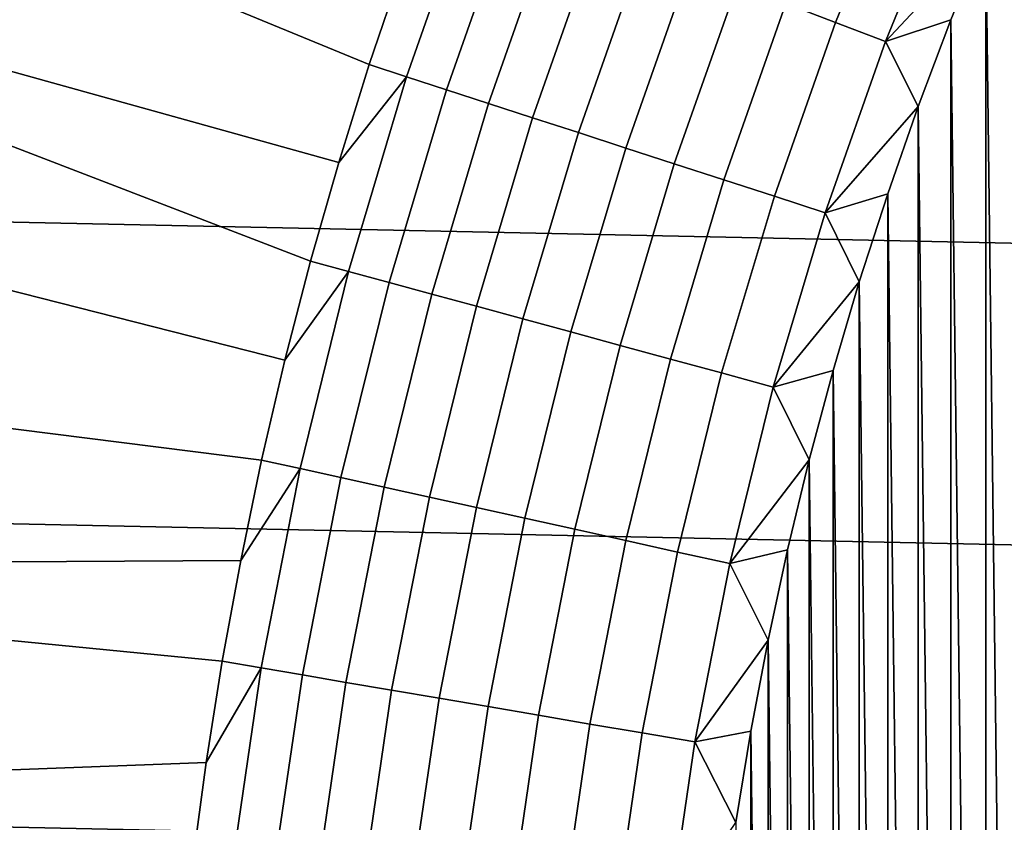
# Model space of a CAD drawing. Header units: metres. Extents: x -29 to 117, y -464 to 29.
# Tile 89 of 256: x -17.44 to -13.52, y 2.2 to 5.39. Entities that reach past the tile are written whole.
import ezdxf

# ---------------------------------------------------------------- set-up
doc = ezdxf.new("R2010")
doc.units = ezdxf.units.M
doc.layers.add('solid_24_501_056_XXX', color=7, linetype='CONTINUOUS')

msp = doc.modelspace()

# ---------------------------------------------------------------- linework, layer by layer
at = {"layer": 'solid_24_501_056_XXX'}
for points in [[(28.495304, 4.819527, -99.5), (-28.268473, 6.008511, -99.5), (-27.991997, 7.187365, -99.5), (28.268473, 6.008511, -99.5)], [(-16.173923, 4.826385, 153.621323), (-16.052578, 5.215799, 153.621323), (-19.985458, 6.833128, 149.378677), (-20.261585, 5.96476, 149.378677)], [(-16.052578, 5.215799, 153.621323), (-15.921858, 5.602168, 153.621323), (-19.985458, 6.833128, 149.378677)], [(-14.112723, 6.147655, 154.431763), (-14.393256, 5.458642, 154.431763), (-14.195985, 5.383827, 154.469711), (-13.919296, 6.063396, 154.469711)], [(-13.919296, 6.063396, 154.469711), (-14.195985, 5.383827, 154.469711), (-13.996682, 5.308241, 154.492493), (-13.723879, 5.97827, 154.492493)], [(-13.450336, 6.071893, 154.5), (-13.597649, 5.7344, 154.5), (-13.450327, -6.071911, 154.5)], [(28.672085, 3.622384, -99.5), (-28.495304, 4.819527, -99.5), (-28.268473, 6.008511, -99.5), (28.495304, 4.819527, -99.5)], [(-16.388216, 4.039331, 153.621323), (-16.285826, 4.434153, 153.621323), (-20.261585, 5.96476, 149.378677), (-20.5, 5.08529, 149.378677)], [(-16.285826, 4.434153, 153.621323), (-16.173923, 4.826385, 153.621323), (-20.261585, 5.96476, 149.378677)], [(-13.723879, 5.97827, 154.492493), (-13.996682, 5.308241, 154.492493), (-13.597649, 5.7344, 154.5)], [(-15.903511, 5.167364, 153.767242), (-15.635287, 5.929682, 153.767242), (-15.921858, 5.602168, 153.621323), (-16.052578, 5.215799, 153.621323)], [(-15.635287, 5.929682, 153.767242), (-15.903511, 5.167364, 153.767242), (-15.744761, 5.115783, 153.901749), (-15.479214, 5.870492, 153.901749)], [(-15.479214, 5.870492, 153.901749), (-15.744761, 5.115783, 153.901749), (-15.57728, 5.061365, 154.023987), (-15.314557, 5.808045, 154.023987)], [(-15.314557, 5.808045, 154.023987), (-15.57728, 5.061365, 154.023987), (-15.401925, 5.004389, 154.133347), (-15.14216, 5.742664, 154.133347)], [(-15.14216, 5.742664, 154.133347), (-15.401925, 5.004389, 154.133347), (-15.219591, 4.945145, 154.229248), (-14.962901, 5.67468, 154.229248)], [(-13.996682, 5.308241, 154.492493), (-13.736421, 5.393553, 154.5), (-13.597649, 5.7344, 154.5)], [(-13.597649, 5.7344, 154.5), (-13.736421, 5.393553, 154.5), (-13.597641, -5.734418, 154.5)], [(-13.597649, 5.7344, 154.5), (-13.597641, -5.734418, 154.5), (-13.450327, -6.071911, 154.5)], [(-14.962901, 5.67468, 154.229248), (-15.219591, 4.945145, 154.229248), (-15.031209, 4.883936, 154.311218), (-14.777697, 5.604441, 154.311218)], [(-14.777697, 5.604441, 154.311218), (-15.031209, 4.883936, 154.311218), (-14.837741, 4.821074, 154.378845), (-14.587491, 5.532306, 154.378845)], [(-14.587491, 5.532306, 154.378845), (-14.837741, 4.821074, 154.378845), (-14.640174, 4.756881, 154.431763), (-14.393256, 5.458642, 154.431763)], [(-14.393256, 5.458642, 154.431763), (-14.640174, 4.756881, 154.431763), (-14.439518, 4.691684, 154.469711), (-14.195985, 5.383827, 154.469711)], [(-14.195985, 5.383827, 154.469711), (-14.439518, 4.691684, 154.469711), (-14.236796, 4.625816, 154.492493), (-13.996682, 5.308241, 154.492493)], [(-13.996682, 5.308241, 154.492493), (-13.866632, 5.049346, 154.5), (-13.736421, 5.393553, 154.5)], [(-13.736421, 5.393553, 154.5), (-13.866632, 5.049346, 154.5), (-13.736413, -5.393571, 154.5)], [(-13.736421, 5.393553, 154.5), (-13.736413, -5.393571, 154.5), (-13.597641, -5.734418, 154.5)], [(-13.996682, 5.308241, 154.492493), (-14.236796, 4.625816, 154.492493), (-13.866632, 5.049346, 154.5)], [(-15.903511, 5.167364, 153.767242), (-16.052578, 5.215799, 153.621323), (-16.173923, 4.826385, 153.621323)], [(-16.134592, 4.392977, 153.767242), (-15.903511, 5.167364, 153.767242), (-16.173923, 4.826385, 153.621323), (-16.285826, 4.434153, 153.621323)], [(-15.903511, 5.167364, 153.767242), (-16.134592, 4.392977, 153.767242), (-15.973535, 4.349126, 153.901749), (-15.744761, 5.115783, 153.901749)], [(-15.744761, 5.115783, 153.901749), (-15.973535, 4.349126, 153.901749), (-15.80362, 4.302864, 154.023987), (-15.57728, 5.061365, 154.023987)], [(-16.481037, 3.642151, 153.621323), (-16.388216, 4.039331, 153.621323), (-20.5, 5.08529, 149.378677), (-20.5, 4.148525, 149.584457)], [(-15.57728, 5.061365, 154.023987), (-15.80362, 4.302864, 154.023987), (-15.625718, 4.254426, 154.133347), (-15.401925, 5.004389, 154.133347)], [(-14.236796, 4.625816, 154.492493), (-13.988303, 4.701785, 154.5), (-13.866632, 5.049346, 154.5)], [(-13.866632, 5.049346, 154.5), (-13.988303, 4.701785, 154.5), (-13.866626, -5.049365, 154.5)], [(-13.866632, 5.049346, 154.5), (-13.866626, -5.049365, 154.5), (-13.736413, -5.393571, 154.5)], [(-15.401925, 5.004389, 154.133347), (-15.625718, 4.254426, 154.133347), (-15.440735, 4.20406, 154.229248), (-15.219591, 4.945145, 154.229248)], [(-15.219591, 4.945145, 154.229248), (-15.440735, 4.20406, 154.229248), (-15.249616, 4.152024, 154.311218), (-15.031209, 4.883936, 154.311218)], [(-15.031209, 4.883936, 154.311218), (-15.249616, 4.152024, 154.311218), (-15.053336, 4.098583, 154.378845), (-14.837741, 4.821074, 154.378845)], [(28.798632, 2.418251, -99.5), (-28.672085, 3.622384, -99.5), (-28.495304, 4.819527, -99.5), (28.672085, 3.622384, -99.5)], [(-14.837741, 4.821074, 154.378845), (-15.053336, 4.098583, 154.378845), (-14.852899, 4.04401, 154.431763), (-14.640174, 4.756881, 154.431763)], [(-14.640174, 4.756881, 154.431763), (-14.852899, 4.04401, 154.431763), (-14.649327, 3.988583, 154.469711), (-14.439518, 4.691684, 154.469711)], [(-14.439518, 4.691684, 154.469711), (-14.649327, 3.988583, 154.469711), (-14.44366, 3.932586, 154.492493), (-14.236796, 4.625816, 154.492493)], [(-14.236796, 4.625816, 154.492493), (-14.101204, 4.351517, 154.5), (-13.988303, 4.701785, 154.5)], [(-13.988303, 4.701785, 154.5), (-14.101204, 4.351517, 154.5), (-13.988297, -4.701803, 154.5)], [(-13.988303, 4.701785, 154.5), (-13.988297, -4.701803, 154.5), (-13.866626, -5.049365, 154.5)], [(-14.236796, 4.625816, 154.492493), (-14.44366, 3.932586, 154.492493), (-14.101204, 4.351517, 154.5)], [(-16.134592, 4.392977, 153.767242), (-16.285826, 4.434153, 153.621323), (-16.388216, 4.039331, 153.621323)], [(-16.327991, 3.608331, 153.767242), (-16.134592, 4.392977, 153.767242), (-16.388216, 4.039331, 153.621323), (-16.481037, 3.642151, 153.621323)], [(-16.134592, 4.392977, 153.767242), (-16.327991, 3.608331, 153.767242), (-16.165003, 3.572312, 153.901749), (-15.973535, 4.349126, 153.901749)], [(-14.44366, 3.932586, 154.492493), (-14.205319, 3.998539, 154.5), (-14.101204, 4.351517, 154.5)], [(-14.101204, 4.351517, 154.5), (-14.205319, 3.998539, 154.5), (-14.101198, -4.351536, 154.5)], [(-14.101204, 4.351517, 154.5), (-14.101198, -4.351536, 154.5), (-13.988297, -4.701803, 154.5)], [(-15.973535, 4.349126, 153.901749), (-16.165003, 3.572312, 153.901749), (-15.993052, 3.534312, 154.023987), (-15.80362, 4.302864, 154.023987)], [(-15.80362, 4.302864, 154.023987), (-15.993052, 3.534312, 154.023987), (-15.813016, 3.494526, 154.133347), (-15.625718, 4.254426, 154.133347)], [(-15.625718, 4.254426, 154.133347), (-15.813016, 3.494526, 154.133347), (-15.625815, 3.453157, 154.229248), (-15.440735, 4.20406, 154.229248)], [(-15.440735, 4.20406, 154.229248), (-15.625815, 3.453157, 154.229248), (-15.432405, 3.410415, 154.311218), (-15.249616, 4.152024, 154.311218)], [(-20.5, 3.219342, 149.748764), (-16.564232, 3.242843, 153.621323), (-16.481037, 3.642151, 153.621323), (-20.5, 4.148525, 149.584457)], [(-15.249616, 4.152024, 154.311218), (-15.432405, 3.410415, 154.311218), (-15.233773, 3.366519, 154.378845), (-15.053336, 4.098583, 154.378845)], [(-15.053336, 4.098583, 154.378845), (-15.233773, 3.366519, 154.378845), (-15.030933, 3.321693, 154.431763), (-14.852899, 4.04401, 154.431763)], [(-14.852899, 4.04401, 154.431763), (-15.030933, 3.321693, 154.431763), (-14.824922, 3.276167, 154.469711), (-14.649327, 3.988583, 154.469711)], [(-14.44366, 3.932586, 154.492493), (-14.300665, 3.642855, 154.5), (-14.205319, 3.998539, 154.5)], [(-14.205319, 3.998539, 154.5), (-14.300665, 3.642855, 154.5), (-14.205314, -3.998558, 154.5)], [(-14.205319, 3.998539, 154.5), (-14.205314, -3.998558, 154.5), (-14.101198, -4.351536, 154.5)], [(-14.649327, 3.988583, 154.469711), (-14.824922, 3.276167, 154.469711), (-14.61679, 3.230172, 154.492493), (-14.44366, 3.932586, 154.492493)], [(-14.44366, 3.932586, 154.492493), (-14.61679, 3.230172, 154.492493), (-14.300665, 3.642855, 154.5)], [(28.874641, 1.210391, -99.5), (-28.798632, 2.418251, -99.5), (-28.672085, 3.622384, -99.5), (28.798632, 2.418251, -99.5)], [(-16.483253, 2.815257, 153.767242), (-16.327991, 3.608331, 153.767242), (-16.564232, 3.242843, 153.621323), (-16.637754, 2.841642, 153.621323)], [(-16.327991, 3.608331, 153.767242), (-16.481037, 3.642151, 153.621323), (-16.564232, 3.242843, 153.621323)], [(-16.327991, 3.608331, 153.767242), (-16.483253, 2.815257, 153.767242), (-16.318716, 2.787154, 153.901749), (-16.165003, 3.572312, 153.901749)], [(-14.61679, 3.230172, 154.492493), (-14.387063, 3.285127, 154.5), (-14.300665, 3.642855, 154.5)], [(-14.300665, 3.642855, 154.5), (-14.387063, 3.285127, 154.5), (-14.30066, -3.642874, 154.5)], [(-14.300665, 3.642855, 154.5), (-14.30066, -3.642874, 154.5), (-14.205314, -3.998558, 154.5)], [(-16.165003, 3.572312, 153.901749), (-16.318716, 2.787154, 153.901749), (-16.14513, 2.757507, 154.023987), (-15.993052, 3.534312, 154.023987)], [(-15.993052, 3.534312, 154.023987), (-16.14513, 2.757507, 154.023987), (-15.963383, 2.726465, 154.133347), (-15.813016, 3.494526, 154.133347)], [(-15.813016, 3.494526, 154.133347), (-15.963383, 2.726465, 154.133347), (-15.774402, 2.694188, 154.229248), (-15.625815, 3.453157, 154.229248)], [(-15.625815, 3.453157, 154.229248), (-15.774402, 2.694188, 154.229248), (-15.579153, 2.660841, 154.311218), (-15.432405, 3.410415, 154.311218)], [(-15.432405, 3.410415, 154.311218), (-15.579153, 2.660841, 154.311218), (-15.378632, 2.626593, 154.378845), (-15.233773, 3.366519, 154.378845)], [(-15.233773, 3.366519, 154.378845), (-15.378632, 2.626593, 154.378845), (-15.173863, 2.591619, 154.431763), (-15.030933, 3.321693, 154.431763)], [(-15.030933, 3.321693, 154.431763), (-15.173863, 2.591619, 154.431763), (-14.965892, 2.556099, 154.469711), (-14.824922, 3.276167, 154.469711)], [(-14.824922, 3.276167, 154.469711), (-14.965892, 2.556099, 154.469711), (-14.755781, 2.520213, 154.492493), (-14.61679, 3.230172, 154.492493)], [(-14.61679, 3.230172, 154.492493), (-14.464499, 2.925353, 154.5), (-14.387063, 3.285127, 154.5)], [(-14.387063, 3.285127, 154.5), (-14.464499, 2.925353, 154.5), (-14.387059, -3.285146, 154.5)], [(-14.387063, 3.285127, 154.5), (-14.387059, -3.285146, 154.5), (-14.30066, -3.642874, 154.5)], [(-20.5, 3.219342, 149.748764), (-16.637754, 2.841642, 153.621323), (-16.564232, 3.242843, 153.621323)], [(-20.5, 2.295766, 149.871857), (-16.701563, 2.438781, 153.621323), (-16.637754, 2.841642, 153.621323), (-20.5, 3.219342, 149.748764)], [(-14.61679, 3.230172, 154.492493), (-14.755781, 2.520213, 154.492493), (-14.464499, 2.925353, 154.5)], [(-14.755781, 2.520213, 154.492493), (-14.532986, 2.563536, 154.5), (-14.464499, 2.925353, 154.5)], [(-14.464499, 2.925353, 154.5), (-14.532986, 2.563536, 154.5), (-14.464495, -2.925372, 154.5)], [(-14.464499, 2.925353, 154.5), (-14.464495, -2.925372, 154.5), (-14.387059, -3.285146, 154.5)], [(-16.483253, 2.815257, 153.767242), (-16.637754, 2.841642, 153.621323), (-16.701563, 2.438781, 153.621323)], [(-16.600019, 2.015607, 153.767242), (-16.483253, 2.815257, 153.767242), (-16.701563, 2.438781, 153.621323), (-16.755615, 2.034497, 153.621323)], [(-16.483253, 2.815257, 153.767242), (-16.600019, 2.015607, 153.767242), (-16.434317, 1.995487, 153.901749), (-16.318716, 2.787154, 153.901749)], [(-16.318716, 2.787154, 153.901749), (-16.434317, 1.995487, 153.901749), (-16.259501, 1.974261, 154.023987), (-16.14513, 2.757507, 154.023987)], [(-16.14513, 2.757507, 154.023987), (-16.259501, 1.974261, 154.023987), (-16.076466, 1.952036, 154.133347), (-15.963383, 2.726465, 154.133347)], [(-15.963383, 2.726465, 154.133347), (-16.076466, 1.952036, 154.133347), (-15.886147, 1.928927, 154.229248), (-15.774402, 2.694188, 154.229248)], [(-15.774402, 2.694188, 154.229248), (-15.886147, 1.928927, 154.229248), (-15.689514, 1.905052, 154.311218), (-15.579153, 2.660841, 154.311218)], [(-15.579153, 2.660841, 154.311218), (-15.689514, 1.905052, 154.311218), (-15.487573, 1.880532, 154.378845), (-15.378632, 2.626593, 154.378845)], [(-15.378632, 2.626593, 154.378845), (-15.487573, 1.880532, 154.378845), (-15.281353, 1.855492, 154.431763), (-15.173863, 2.591619, 154.431763)], [(-15.173863, 2.591619, 154.431763), (-15.281353, 1.855492, 154.431763), (-15.071909, 1.830061, 154.469711), (-14.965892, 2.556099, 154.469711)], [(-14.965892, 2.556099, 154.469711), (-15.071909, 1.830061, 154.469711), (-14.86031, 1.804368, 154.492493), (-14.755781, 2.520213, 154.492493)], [(-14.755781, 2.520213, 154.492493), (-14.5924, 2.20035, 154.5), (-14.532986, 2.563536, 154.5)], [(-14.532986, 2.563536, 154.5), (-14.5924, 2.20035, 154.5), (-14.532983, -2.563555, 154.5)], [(-14.532986, 2.563536, 154.5), (-14.532983, -2.563555, 154.5), (-14.464495, -2.925372, 154.5)], [(-14.755781, 2.520213, 154.492493), (-14.86031, 1.804368, 154.492493), (-14.5924, 2.20035, 154.5)], [(-20.5, 2.295766, 149.871857), (-16.755615, 2.034497, 153.621323), (-16.701563, 2.438781, 153.621323)], [(28.9, 0, -99.5), (-28.874641, 1.210391, -99.5), (-28.798632, 2.418251, -99.5), (28.874641, 1.210391, -99.5)], [(-20.5, 1.376058, 149.953873), (-16.799885, 1.629024, 153.621323), (-16.755615, 2.034497, 153.621323), (-20.5, 2.295766, 149.871857)]]:
    msp.add_3dface(points, dxfattribs=at)

doc.saveas('drawing.dxf')
